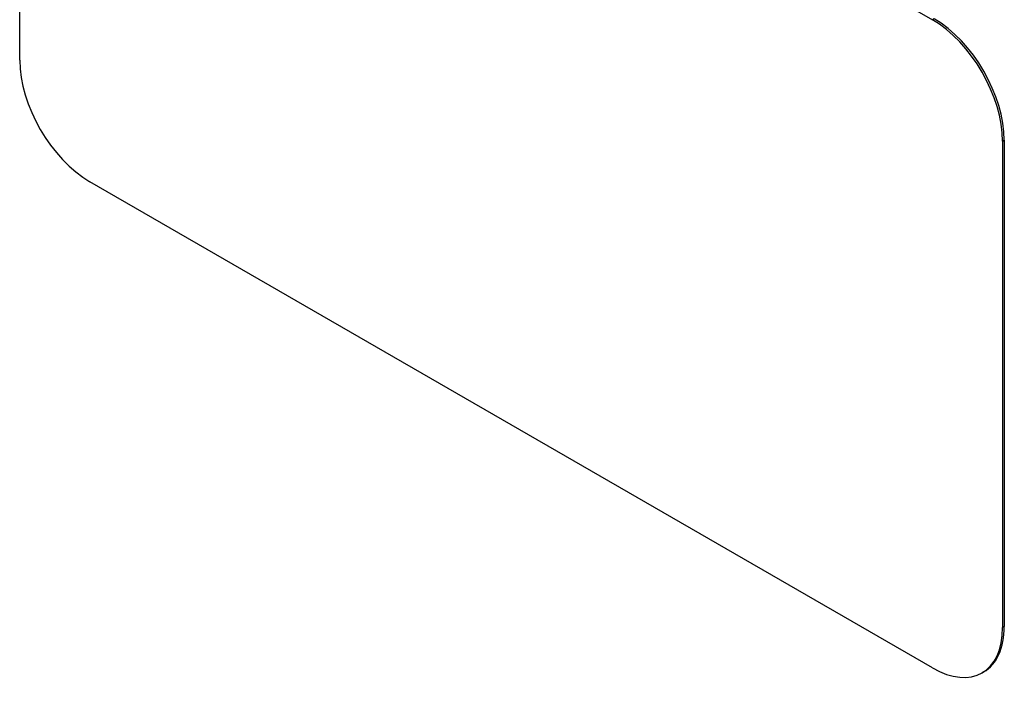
# Model space of a CAD drawing. Header units: inches. Extents: x 584 to 686, y 228 to 319.
# Tile 43 of 114: x 626.19 to 628.67, y 282.75 to 284.44. Entities that reach past the tile are written whole.
import ezdxf

# ---------------------------------------------------------------- set-up
doc = ezdxf.new("R2010")
doc.units = ezdxf.units.IN
doc.header["$MEASUREMENT"] = 0
doc.layers.add('Visible Edges(ANSI)', color=7, linetype='Continuous', lineweight=25)
doc.layers.add('Visible Tangent Edges(ANSI)', color=7, linetype='Continuous', lineweight=25)

msp = doc.modelspace()

# ---------------------------------------------------------------- linework, layer by layer
at = {"layer": 'Visible Edges(ANSI)'}
for p, q in [((626.3698, 285.6648), (628.4911, 284.44)), ((626.193, 284.338), (626.193, 285.5627)), ((628.6679, 284.1339), (628.6679, 282.9091)), ((628.6721, 284.1363), (628.6721, 282.9116)), ((628.4911, 282.807), (626.3698, 284.0318)), ((628.6204, 282.7971), (628.6161, 282.7947))]:
    msp.add_line(p, q, dxfattribs=at)
for centre, major_axis, start_param, end_param in [((628.4911, 284.2359), (0.125, -0.2165), 0.785398, 2.356194), ((628.4954, 284.2384), (-0.125, 0.2165), 3.926991, 5.497787), ((626.3698, 284.2359), (-0.125, 0.2165), 0.785398, 2.356194), ((628.4911, 283.0112), (0.125, -0.2165), 5.497787, 7.068583), ((628.4954, 283.0136), (0.125, -0.2165), 0, 0.785398)]:
    msp.add_ellipse(centre, major_axis=major_axis, ratio=0.57735, start_param=start_param, end_param=end_param, dxfattribs=at)
at = {"layer": 'Visible Tangent Edges(ANSI)'}
for p, q in [((628.4954, 284.4425), (628.4911, 284.44)), ((628.6679, 284.1339), (628.6721, 284.1363)), ((628.6721, 282.9116), (628.6679, 282.9091))]:
    msp.add_line(p, q, dxfattribs=at)

doc.saveas('drawing.dxf')
